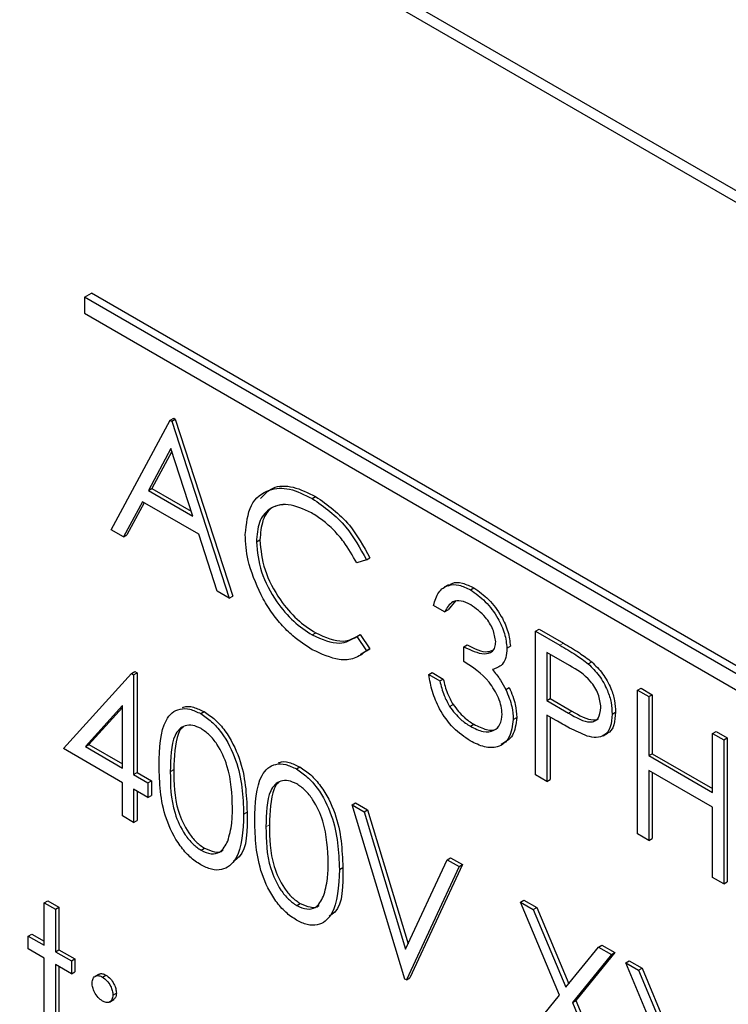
# Paper-space layout 'Blatt2' of a CAD drawing. Header units: millimetres. Extents: x 5 to 418, y 2 to 292.
# Tile 30 of 87: x 142.21 to 143.66, y 160.91 to 162.92. Entities that reach past the tile are written whole.
import ezdxf

# ---------------------------------------------------------------- set-up
doc = ezdxf.new("R2010")
doc.units = ezdxf.units.MM

psp = doc.layouts.new('Blatt2')

# ---------------------------------------------------------------- linework, layer by layer
at = {"color": 7, "linetype": 'Continuous', "lineweight": 25}
for p, q in [((148.0351, 160.0541), (140.8933, 164.177)), ((148.0148, 160.0424), (140.9438, 164.1244)), ((142.3438, 162.3527), (142.358, 162.3609)), ((146.7279, 159.8218), (142.3438, 162.3527)), ((142.3438, 162.3527), (142.3438, 162.32)), ((146.742, 159.83), (142.358, 162.3609)), ((142.3438, 162.32), (146.7279, 159.7892)), ((142.3986, 161.877), (142.5194, 162.1013)), ((142.5194, 162.1013), (142.5265, 162.1053)), ((142.5194, 162.1013), (142.5226, 162.0994)), ((142.5226, 162.0994), (142.5297, 162.1035)), ((142.5226, 162.0994), (142.6401, 161.7376)), ((142.5265, 162.1053), (142.5297, 162.1035)), ((142.5297, 162.1035), (142.6472, 161.7417)), ((142.5208, 162.0432), (142.4747, 161.9575)), ((142.5226, 162.0375), (142.4817, 161.9616)), ((142.5656, 161.905), (142.5208, 162.0432)), ((142.4747, 161.9575), (142.4817, 161.9616)), ((142.4747, 161.9575), (142.5656, 161.905)), ((142.4817, 161.9616), (142.5624, 161.915)), ((142.4623, 161.9345), (142.4236, 161.8626)), ((142.466, 161.9324), (142.4306, 161.8667)), ((142.5777, 161.8679), (142.4623, 161.9345)), ((142.8097, 161.9412), (142.8168, 161.9453)), ((142.4236, 161.8626), (142.3986, 161.877)), ((142.4236, 161.8626), (142.4306, 161.8667)), ((142.6153, 161.7519), (142.5777, 161.8679)), ((142.6956, 161.8523), (142.7027, 161.8563)), ((142.9208, 161.8156), (142.9008, 161.8095)), ((142.9208, 161.8156), (142.9279, 161.8197)), ((142.6401, 161.7376), (142.6153, 161.7519)), ((143.0885, 161.7647), (143.0797, 161.7596)), ((143.1336, 161.7542), (143.1407, 161.7583)), ((142.6401, 161.7376), (142.6472, 161.7417)), ((143.1037, 161.7325), (143.0878, 161.7135)), ((143.0807, 161.7094), (143.0579, 161.7226)), ((143.0807, 161.7094), (143.0878, 161.7135)), ((143.2667, 161.6698), (143.2738, 161.6739)), ((143.2667, 161.6698), (143.3167, 161.641)), ((143.2667, 161.3759), (143.2667, 161.6698)), ((143.2738, 161.6739), (143.3237, 161.6451)), ((142.8099, 161.6622), (142.817, 161.6663)), ((142.9008, 161.6587), (142.9079, 161.6628)), ((142.9008, 161.6587), (142.9208, 161.6297)), ((142.9079, 161.6628), (142.9279, 161.6338)), ((142.9279, 161.6338), (142.9077, 161.6216)), ((142.9208, 161.6297), (142.9279, 161.6338)), ((143.1199, 161.6378), (143.1269, 161.6419)), ((143.1199, 161.6076), (143.1199, 161.6378)), ((143.208, 161.6349), (143.2151, 161.639)), ((143.3361, 161.5996), (143.2896, 161.6265)), ((143.2896, 161.6265), (143.2896, 161.5285)), ((143.2967, 161.6224), (143.2967, 161.5326)), ((143.3746, 161.6031), (143.3817, 161.6072)), ((142.4397, 161.5832), (142.4467, 161.5873)), ((142.4467, 161.5873), (142.4514, 161.5846)), ((142.3007, 161.4298), (142.4397, 161.5832)), ((142.4397, 161.5832), (142.4443, 161.5806)), ((142.4443, 161.5806), (142.4514, 161.5846)), ((142.4443, 161.5806), (142.4443, 161.3771)), ((142.4514, 161.5846), (142.4514, 161.3811)), ((143.0481, 161.5812), (143.0551, 161.5853)), ((143.0481, 161.5812), (143.0709, 161.5681)), ((143.0551, 161.5853), (143.078, 161.5721)), ((143.0709, 161.5681), (143.078, 161.5721)), ((143.2059, 161.5506), (143.2129, 161.5547)), ((143.4756, 161.5492), (143.4827, 161.5533)), ((143.4756, 161.5492), (143.4985, 161.5361)), ((143.4756, 161.2553), (143.4756, 161.5492)), ((143.4827, 161.5533), (143.5055, 161.5401)), ((143.2896, 161.5285), (143.2967, 161.5326)), ((143.2896, 161.5285), (143.3342, 161.5021)), ((143.2967, 161.5326), (143.3412, 161.5062)), ((143.4985, 161.5361), (143.5055, 161.5401)), ((143.4985, 161.5361), (143.4985, 161.4155)), ((143.5055, 161.5401), (143.5055, 161.4195)), ((142.4215, 161.5179), (142.3456, 161.434)), ((142.4215, 161.5142), (142.3527, 161.4381)), ((142.4215, 161.3902), (142.4215, 161.5179)), ((143.0909, 161.5159), (143.0979, 161.52)), ((142.5816, 161.5013), (142.5887, 161.5054)), ((143.221, 161.4896), (143.2281, 161.4937)), ((143.3078, 161.4878), (143.2896, 161.4984)), ((143.2896, 161.4984), (143.2896, 161.3627)), ((143.2967, 161.4943), (143.2967, 161.3668)), ((143.4234, 161.5005), (143.4305, 161.5046)), ((143.1334, 161.4755), (143.1405, 161.4795)), ((143.4047, 161.4561), (143.4136, 161.4612)), ((143.629, 161.4607), (143.6361, 161.4648)), ((143.629, 161.3401), (143.629, 161.4607)), ((143.629, 161.4607), (143.6518, 161.4475)), ((143.6361, 161.4648), (143.6589, 161.4516)), ((143.6518, 161.4475), (143.6589, 161.4516)), ((143.6518, 161.4475), (143.6518, 161.1536)), ((143.6589, 161.4516), (143.6589, 161.1576)), ((142.4215, 161.3601), (142.3007, 161.4298)), ((142.3456, 161.434), (142.3527, 161.4381)), ((142.3456, 161.434), (142.4215, 161.3902)), ((142.3527, 161.4381), (142.4215, 161.3984)), ((143.4985, 161.4155), (143.5055, 161.4195)), ((143.4985, 161.4155), (143.629, 161.3401)), ((143.5055, 161.4195), (143.629, 161.3483)), ((142.7775, 161.3882), (142.7845, 161.3923)), ((143.629, 161.31), (143.4985, 161.3853)), ((143.4985, 161.3853), (143.4985, 161.2421)), ((142.4443, 161.3771), (142.4514, 161.3811)), ((142.4443, 161.3771), (142.4737, 161.3601)), ((142.4514, 161.3811), (142.4808, 161.3642)), ((143.2896, 161.3627), (143.2667, 161.3759)), ((143.2896, 161.3627), (143.2967, 161.3668)), ((143.5055, 161.3812), (143.5055, 161.2462)), ((142.4215, 161.2923), (142.4215, 161.3601)), ((142.4737, 161.3299), (142.4443, 161.3469)), ((142.4443, 161.3469), (142.4443, 161.2791)), ((142.4737, 161.3601), (142.4808, 161.3642)), ((142.4737, 161.3601), (142.4737, 161.3299)), ((142.4808, 161.3642), (142.4808, 161.334)), ((142.4514, 161.3428), (142.4514, 161.2831)), ((142.4737, 161.3299), (142.4808, 161.334)), ((142.8914, 161.3149), (142.8985, 161.319)), ((142.8914, 161.3149), (142.9159, 161.3008)), ((142.9991, 160.9588), (142.8914, 161.3149)), ((142.8985, 161.319), (142.923, 161.3049)), ((142.9159, 161.3008), (142.923, 161.3049)), ((142.923, 161.3049), (143.0058, 161.031)), ((143.629, 161.1667), (143.629, 161.31)), ((142.4443, 161.2791), (142.4215, 161.2923)), ((142.6695, 161.2959), (142.6766, 161.3)), ((142.9159, 161.3008), (143.0008, 161.0201)), ((142.4443, 161.2791), (142.4514, 161.2831)), ((143.4985, 161.2421), (143.4756, 161.2553)), ((143.4985, 161.2421), (143.5055, 161.2462)), ((142.5824, 161.222), (142.5895, 161.226)), ((143.0856, 161.2028), (143.0927, 161.2069)), ((143.0927, 161.2069), (143.1172, 161.1928)), ((142.8653, 161.1829), (142.8724, 161.187)), ((143.0008, 161.0201), (143.0856, 161.2028)), ((143.1101, 161.1887), (143.0024, 160.9569)), ((143.1172, 161.1928), (143.0095, 160.961)), ((143.0856, 161.2028), (143.1101, 161.1887)), ((143.1101, 161.1887), (143.1172, 161.1928)), ((143.6518, 161.1536), (143.629, 161.1667)), ((143.6518, 161.1536), (143.6589, 161.1576)), ((142.2616, 161.1145), (142.2686, 161.1186)), ((142.2616, 161.1145), (142.2844, 161.1013)), ((142.2616, 161.0278), (142.2616, 161.1145)), ((142.2686, 161.1186), (142.2915, 161.1054)), ((142.2844, 161.1013), (142.2915, 161.1054)), ((142.2915, 161.1054), (142.2915, 161.0187)), ((142.7782, 161.1089), (142.7853, 161.113)), ((143.2357, 161.1161), (143.2428, 161.1202)), ((143.2357, 161.1161), (143.2621, 161.1009)), ((143.3156, 160.926), (143.2357, 161.1161)), ((143.2428, 161.1202), (143.2692, 161.105)), ((143.2621, 161.1009), (143.2692, 161.105)), ((143.2692, 161.105), (143.3345, 160.9493)), ((142.2844, 161.1013), (142.2844, 161.0146)), ((143.2621, 161.1009), (143.3287, 160.9422)), ((142.2289, 161.0466), (142.236, 161.0507)), ((142.2289, 161.0203), (142.2289, 161.0466)), ((142.2289, 161.0466), (142.2616, 161.0278)), ((142.236, 161.0507), (142.2616, 161.036)), ((143.3287, 160.9422), (143.3954, 161.024)), ((143.3954, 161.024), (143.4025, 161.0281)), ((143.3954, 161.024), (143.4218, 161.0088)), ((143.4025, 161.0281), (143.4288, 161.0128)), ((142.2616, 161.0014), (142.2289, 161.0203)), ((142.2844, 161.0146), (142.2915, 161.0187)), ((142.2844, 161.0146), (142.317, 160.9958)), ((142.2915, 161.0187), (142.3241, 160.9999)), ((143.4218, 161.0088), (143.342, 160.9108)), ((143.4288, 161.0128), (143.349, 160.9149)), ((143.4218, 161.0088), (143.4288, 161.0128)), ((142.2616, 160.813), (142.2616, 161.0014)), ((142.317, 160.9694), (142.2844, 160.9882)), ((142.2844, 160.9882), (142.2844, 160.7998)), ((142.2915, 160.9842), (142.2915, 160.8039)), ((142.317, 160.9958), (142.3241, 160.9999)), ((142.317, 160.9958), (142.317, 160.9694)), ((142.3241, 160.9999), (142.3241, 160.9735)), ((143.4511, 160.9918), (143.4582, 160.9959)), ((143.4511, 160.9918), (143.4775, 160.9766)), ((143.531, 160.8017), (143.4511, 160.9918)), ((143.4582, 160.9959), (143.4846, 160.9807)), ((142.317, 160.9694), (142.3241, 160.9735)), ((142.3738, 160.9689), (142.3649, 160.9638)), ((142.3807, 160.9628), (142.3877, 160.9669)), ((143.4775, 160.9766), (143.4846, 160.9807)), ((143.4775, 160.9766), (143.5441, 160.8179)), ((143.4846, 160.9807), (143.5499, 160.825)), ((143.0024, 160.9569), (142.9991, 160.9588)), ((143.0024, 160.9569), (143.0095, 160.961)), ((142.4019, 160.9261), (142.409, 160.9301)), ((143.2325, 160.8241), (143.3156, 160.926)), ((142.3948, 160.9118), (142.4036, 160.9169)), ((143.342, 160.9108), (143.349, 160.9149)), ((143.342, 160.9108), (143.425, 160.7129)), ((143.349, 160.9149), (143.4321, 160.717))]:
    psp.add_line(p, q, dxfattribs=at)
at = {"color": 7, "linetype": 'Continuous', "lineweight": 18}
for p, q in [((143.3167, 161.641), (143.3237, 161.6451)), ((143.3342, 161.5021), (143.3412, 161.5062)), ((142.5194, 161.3827), (142.5265, 161.3868)), ((142.7152, 161.2697), (142.7223, 161.2738))]:
    psp.add_line(p, q, dxfattribs=at)
at = {"color": 7, "linetype": 'Continuous', "lineweight": 25}
for points, knots in [([(142.6728, 161.8674), (142.6751, 161.8891), (142.6797, 161.9325), (142.7174, 161.9613), (142.7627, 161.9643), (142.7941, 161.9489), (142.8097, 161.9412)], [0, 0, 0, 0, 0.279512, 0.55908, 0.779374, 1, 1, 1, 1]), ([(142.704, 161.9408), (142.7118, 161.9493), (142.7285, 161.9676), (142.7702, 161.9679), (142.8013, 161.9528), (142.8168, 161.9453)], [0, 0, 0, 0, 0.303709, 0.651592, 1, 1, 1, 1]), ([(142.8083, 161.9119), (142.7921, 161.9191), (142.7596, 161.9336), (142.7216, 161.9235), (142.6991, 161.8946), (142.6968, 161.8664), (142.6956, 161.8523)], [0, 0, 0, 0, 0.279856, 0.559519, 0.779686, 1, 1, 1, 1]), ([(142.7533, 161.9287), (142.7445, 161.9276), (142.7247, 161.9253), (142.7064, 161.8982), (142.7039, 161.8703), (142.7027, 161.8563)], [0, 0, 0, 0, 0.2852392, 0.6424997, 1, 1, 1, 1]), ([(142.8097, 161.9412), (142.8342, 161.924), (142.8779, 161.8932), (142.9077, 161.8393), (142.9208, 161.8156)], [0, 0, 0, 0, 0.559517, 1, 1, 1, 1]), ([(142.8168, 161.9453), (142.8412, 161.928), (142.8849, 161.8972), (142.9147, 161.8434), (142.9279, 161.8197)], [0, 0, 0, 0, 0.559517, 1, 1, 1, 1]), ([(142.9008, 161.8095), (142.8925, 161.8243), (142.8788, 161.8487), (142.8539, 161.877), (142.8315, 161.8973), (142.816, 161.907), (142.8083, 161.9119)], [0, 0, 0, 0, 0.339327, 0.559466, 0.779727, 1, 1, 1, 1]), ([(142.705, 161.744), (142.6945, 161.7679), (142.6757, 161.8106), (142.6737, 161.8501), (142.6728, 161.8674)], [0, 0, 0, 0, 0.559029, 1, 1, 1, 1]), ([(142.6956, 161.8523), (142.6976, 161.8321), (142.7014, 161.7919), (142.7333, 161.7325), (142.7712, 161.6877), (142.797, 161.6707), (142.8099, 161.6622)], [0, 0, 0, 0, 0.279434, 0.558921, 0.779283, 1, 1, 1, 1]), ([(142.7027, 161.8563), (142.7046, 161.8362), (142.7085, 161.7959), (142.7404, 161.7365), (142.7782, 161.6918), (142.804, 161.6748), (142.817, 161.6663)], [0, 0, 0, 0, 0.279434, 0.558921, 0.779283, 1, 1, 1, 1]), ([(143.0887, 161.7625), (143.091, 161.7644), (143.0982, 161.7707), (143.117, 161.7696), (143.1328, 161.762), (143.1407, 161.7583)], [0, 0, 0, 0, 0.184623, 0.592139, 1, 1, 1, 1]), ([(143.0579, 161.7226), (143.0608, 161.7322), (143.0667, 161.7514), (143.0861, 161.7651), (143.1096, 161.7659), (143.1256, 161.7581), (143.1336, 161.7542)], [0, 0, 0, 0, 0.280288, 0.55968, 0.779747, 1, 1, 1, 1]), ([(143.1336, 161.7542), (143.144, 161.747), (143.1646, 161.7325), (143.1892, 161.6994), (143.2049, 161.6647), (143.207, 161.6448), (143.208, 161.6349)], [0, 0, 0, 0, 0.280085, 0.559868, 0.780099, 1, 1, 1, 1]), ([(143.1407, 161.7583), (143.151, 161.7511), (143.1716, 161.7366), (143.1963, 161.7035), (143.2119, 161.6688), (143.214, 161.6489), (143.2151, 161.639)], [0, 0, 0, 0, 0.280085, 0.559868, 0.780099, 1, 1, 1, 1]), ([(142.81, 161.632), (142.7966, 161.6406), (142.7746, 161.6547), (142.7456, 161.6836), (142.7231, 161.712), (142.7111, 161.7333), (142.705, 161.744)], [0, 0, 0, 0, 0.339838, 0.559927, 0.779959, 1, 1, 1, 1]), ([(143.134, 161.7239), (143.1273, 161.7271), (143.1141, 161.7335), (143.0931, 161.731), (143.0854, 161.7176), (143.0807, 161.7094)], [0, 0, 0, 0, 0.280636, 0.560364, 1, 1, 1, 1]), ([(143.1851, 161.6482), (143.1839, 161.6566), (143.1813, 161.6736), (143.1618, 161.7039), (143.1445, 161.7163), (143.134, 161.7239)], [0, 0, 0, 0, 0.278859, 0.560074, 1, 1, 1, 1]), ([(142.8099, 161.6622), (142.8296, 161.6536), (142.8648, 161.6383), (142.8898, 161.6525), (142.9008, 161.6587)], [0, 0, 0, 0, 0.5587722, 1, 1, 1, 1]), ([(142.817, 161.6663), (142.8366, 161.6577), (142.8719, 161.6423), (142.8969, 161.6565), (142.9079, 161.6628)], [0, 0, 0, 0, 0.5587722, 1, 1, 1, 1]), ([(143.1199, 161.6378), (143.1343, 161.631), (143.1558, 161.6209), (143.1769, 161.6259), (143.1841, 161.6364), (143.1848, 161.6443), (143.1851, 161.6482)], [0, 0, 0, 0, 0.499418, 0.749016, 0.874544, 1, 1, 1, 1]), ([(142.9208, 161.6297), (142.913, 161.6238), (142.8973, 161.6121), (142.8595, 161.609), (142.8288, 161.6233), (142.81, 161.632)], [0, 0, 0, 0, 0.28041, 0.560795, 1, 1, 1, 1]), ([(143.1269, 161.6419), (143.1418, 161.6343), (143.1623, 161.6239), (143.1774, 161.6303), (143.1816, 161.6321)], [0, 0, 0, 0, 0.720586, 1, 1, 1, 1]), ([(143.208, 161.6349), (143.2076, 161.6283), (143.2068, 161.6152), (143.1976, 161.598), (143.1856, 161.594), (143.1783, 161.5916)], [0, 0, 0, 0, 0.280508, 0.560792, 1, 1, 1, 1]), ([(143.3167, 161.641), (143.3275, 161.6348), (143.347, 161.6236), (143.3662, 161.6094), (143.3746, 161.6031)], [0, 0, 0, 0, 0.560314, 1, 1, 1, 1]), ([(143.3237, 161.6451), (143.3346, 161.6388), (143.354, 161.6277), (143.3733, 161.6135), (143.3817, 161.6072)], [0, 0, 0, 0, 0.560314, 1, 1, 1, 1]), ([(143.1982, 161.5002), (143.1978, 161.5056), (143.1971, 161.5163), (143.1892, 161.5394), (143.1655, 161.5784), (143.1381, 161.5959), (143.1199, 161.6076)], [0, 0, 0, 0, 0.125587, 0.251191, 0.500605, 1, 1, 1, 1]), ([(143.3817, 161.6072), (143.3894, 161.5995), (143.4049, 161.5841), (143.4209, 161.555), (143.4293, 161.5276), (143.4301, 161.5123), (143.4305, 161.5046)], [0, 0, 0, 0, 0.279705, 0.559381, 0.779509, 1, 1, 1, 1]), ([(143.1783, 161.5916), (143.1842, 161.5846), (143.1948, 161.5721), (143.2025, 161.5572), (143.2059, 161.5506)], [0, 0, 0, 0, 0.559795, 1, 1, 1, 1]), ([(143.4005, 161.5136), (143.3994, 161.5227), (143.3977, 161.5364), (143.3883, 161.5551), (143.3703, 161.5803), (143.3513, 161.5911), (143.3361, 161.5996)], [0, 0, 0, 0, 0.248969, 0.374729, 0.500383, 1, 1, 1, 1]), ([(143.3746, 161.6031), (143.3824, 161.5954), (143.3978, 161.5801), (143.4138, 161.5509), (143.4223, 161.5235), (143.423, 161.5082), (143.4234, 161.5005)], [0, 0, 0, 0, 0.279705, 0.559381, 0.779509, 1, 1, 1, 1]), ([(143.133, 161.4456), (143.1213, 161.4535), (143.098, 161.4693), (143.0704, 161.5078), (143.0544, 161.5467), (143.0502, 161.5697), (143.0481, 161.5812)], [0, 0, 0, 0, 0.279886, 0.558979, 0.779263, 1, 1, 1, 1]), ([(143.0709, 161.5681), (143.0733, 161.5582), (143.0774, 161.5405), (143.0868, 161.5234), (143.0909, 161.5159)], [0, 0, 0, 0, 0.5606944, 1, 1, 1, 1]), ([(143.078, 161.5721), (143.0803, 161.5622), (143.0845, 161.5446), (143.0938, 161.5275), (143.0979, 161.52)], [0, 0, 0, 0, 0.5606944, 1, 1, 1, 1]), ([(143.2059, 161.5506), (143.2107, 161.5388), (143.2195, 161.5176), (143.2206, 161.4982), (143.221, 161.4896)], [0, 0, 0, 0, 0.559419, 1, 1, 1, 1]), ([(143.2129, 161.5547), (143.2178, 161.5428), (143.2265, 161.5217), (143.2276, 161.5022), (143.2281, 161.4937)], [0, 0, 0, 0, 0.559419, 1, 1, 1, 1]), ([(142.4965, 161.3958), (142.4975, 161.4303), (142.4988, 161.4735), (142.5225, 161.504), (142.539, 161.512), (142.5593, 161.5121), (142.5742, 161.5049), (142.5816, 161.5013)], [0, 0, 0, 0, 0.498702, 0.624177, 0.749467, 0.874745, 1, 1, 1, 1]), ([(142.5447, 161.5138), (142.5454, 161.5141), (142.5514, 161.5172), (142.5666, 161.5157), (142.5814, 161.5088), (142.5887, 161.5054)], [0, 0, 0, 0, 0.0579693, 0.5290281, 1, 1, 1, 1]), ([(143.0909, 161.5159), (143.0982, 161.5064), (143.1113, 161.4894), (143.1266, 161.4797), (143.1334, 161.4755)], [0, 0, 0, 0, 0.558748, 1, 1, 1, 1]), ([(143.0979, 161.52), (143.1052, 161.5105), (143.1183, 161.4935), (143.1337, 161.4838), (143.1405, 161.4795)], [0, 0, 0, 0, 0.558748, 1, 1, 1, 1]), ([(143.3342, 161.5021), (143.3497, 161.4931), (143.3691, 161.4818), (143.3879, 161.4857), (143.3977, 161.4935), (143.3994, 161.5056), (143.4005, 161.5136)], [0, 0, 0, 0, 0.499721, 0.62535, 0.751083, 1, 1, 1, 1]), ([(143.3412, 161.5062), (143.3564, 161.4977), (143.3754, 161.487), (143.3925, 161.4886), (143.3951, 161.4908), (143.3953, 161.491)], [0, 0, 0, 0, 0.782951, 0.979784, 1, 1, 1, 1]), ([(142.5816, 161.5013), (142.5891, 161.4963), (142.6041, 161.4862), (142.6314, 161.4551), (142.6658, 161.3862), (142.668, 161.3321), (142.6695, 161.2959)], [0, 0, 0, 0, 0.1256, 0.251197, 0.500581, 1, 1, 1, 1]), ([(142.5887, 161.5054), (142.5962, 161.5003), (142.6112, 161.4903), (142.6385, 161.4592), (142.6729, 161.3903), (142.6751, 161.3361), (142.6766, 161.3)], [0, 0, 0, 0, 0.1256, 0.251197, 0.500581, 1, 1, 1, 1]), ([(143.221, 161.4896), (143.2192, 161.4762), (143.2156, 161.4494), (143.1917, 161.4315), (143.1626, 161.4311), (143.1428, 161.4407), (143.133, 161.4456)], [0, 0, 0, 0, 0.279304, 0.5588383, 0.779277, 1, 1, 1, 1]), ([(143.1334, 161.4755), (143.1422, 161.471), (143.1598, 161.4622), (143.1812, 161.4652), (143.1956, 161.4778), (143.1974, 161.4927), (143.1982, 161.5002)], [0, 0, 0, 0, 0.280599, 0.560151, 0.780303, 1, 1, 1, 1]), ([(143.2281, 161.4937), (143.2264, 161.48), (143.2232, 161.4531), (143.2052, 161.4433), (143.1964, 161.4385)], [0, 0, 0, 0, 0.510172, 1, 1, 1, 1]), ([(143.3726, 161.4553), (143.3606, 161.4605), (143.339, 161.4698), (143.3173, 161.4823), (143.3078, 161.4878)], [0, 0, 0, 0, 0.559694, 1, 1, 1, 1]), ([(143.4234, 161.5005), (143.4228, 161.4912), (143.4216, 161.4725), (143.4088, 161.4563), (143.3915, 161.4511), (143.3789, 161.4539), (143.3726, 161.4553)], [0, 0, 0, 0, 0.280099, 0.559324, 0.779458, 1, 1, 1, 1]), ([(143.4305, 161.5046), (143.4297, 161.4955), (143.4283, 161.4773), (143.42, 161.463), (143.4129, 161.4611), (143.4126, 161.461)], [0, 0, 0, 0, 0.486653, 0.971789, 1, 1, 1, 1]), ([(142.5824, 161.4707), (142.5766, 161.4734), (142.5649, 161.4788), (142.5494, 161.4774), (142.5371, 161.4701), (142.5202, 161.444), (142.5198, 161.4099), (142.5194, 161.3827)], [0, 0, 0, 0, 0.125139, 0.250418, 0.375519, 0.500847, 1, 1, 1, 1]), ([(142.5451, 161.4734), (142.545, 161.4733), (142.5408, 161.4708), (142.5284, 161.4463), (142.5273, 161.4132), (142.5265, 161.3868)], [0, 0, 0, 0, 0.004517, 0.204302, 1, 1, 1, 1]), ([(142.6467, 161.3092), (142.6457, 161.3371), (142.6443, 161.3788), (142.6205, 161.4329), (142.5999, 161.4585), (142.5882, 161.4666), (142.5824, 161.4707)], [0, 0, 0, 0, 0.500072, 0.749021, 0.874598, 1, 1, 1, 1]), ([(143.1405, 161.4795), (143.1491, 161.4754), (143.1664, 161.467), (143.184, 161.4667), (143.1894, 161.4722), (143.1897, 161.4725)], [0, 0, 0, 0, 0.486345, 0.970875, 1, 1, 1, 1]), ([(142.5816, 161.1923), (142.5742, 161.1972), (142.5594, 161.2072), (142.5323, 161.2382), (142.4989, 161.3069), (142.4975, 161.3602), (142.4965, 161.3958)], [0, 0, 0, 0, 0.125551, 0.25109, 0.50025, 1, 1, 1, 1]), ([(142.5265, 161.3868), (142.5266, 161.3592), (142.5269, 161.3179), (142.5514, 161.2637), (142.572, 161.2383), (142.5837, 161.2301), (142.5895, 161.226)], [0, 0, 0, 0, 0.500291, 0.749086, 0.874606, 1, 1, 1, 1]), ([(142.6923, 161.2827), (142.6933, 161.3173), (142.6946, 161.3605), (142.7183, 161.391), (142.7348, 161.399), (142.7551, 161.399), (142.77, 161.3918), (142.7775, 161.3882)], [0, 0, 0, 0, 0.498702, 0.624177, 0.749467, 0.874745, 1, 1, 1, 1]), ([(142.7405, 161.4007), (142.7412, 161.4011), (142.7472, 161.4042), (142.7624, 161.4027), (142.7772, 161.3958), (142.7845, 161.3923)], [0, 0, 0, 0, 0.057969, 0.529028, 1, 1, 1, 1]), ([(142.7775, 161.3882), (142.785, 161.3832), (142.7999, 161.3732), (142.8272, 161.3421), (142.8617, 161.2732), (142.8639, 161.219), (142.8653, 161.1829)], [0, 0, 0, 0, 0.1256, 0.251197, 0.500581, 1, 1, 1, 1]), ([(142.7845, 161.3923), (142.792, 161.3873), (142.807, 161.3773), (142.8343, 161.3462), (142.8687, 161.2773), (142.8709, 161.2231), (142.8724, 161.187)], [0, 0, 0, 0, 0.1256, 0.251197, 0.500581, 1, 1, 1, 1]), ([(142.5194, 161.3827), (142.5196, 161.3551), (142.5198, 161.3138), (142.5443, 161.2596), (142.5649, 161.2342), (142.5766, 161.226), (142.5824, 161.222)], [0, 0, 0, 0, 0.500291, 0.749086, 0.874606, 1, 1, 1, 1]), ([(142.7782, 161.3577), (142.7724, 161.3603), (142.7607, 161.3657), (142.7452, 161.3643), (142.7329, 161.357), (142.716, 161.3309), (142.7156, 161.2969), (142.7152, 161.2697)], [0, 0, 0, 0, 0.125139, 0.250418, 0.375519, 0.500847, 1, 1, 1, 1]), ([(142.7409, 161.3603), (142.7408, 161.3603), (142.7366, 161.3578), (142.7242, 161.3333), (142.7231, 161.3002), (142.7223, 161.2738)], [0, 0, 0, 0, 0.004517, 0.204302, 1, 1, 1, 1]), ([(142.8425, 161.1962), (142.8415, 161.224), (142.8401, 161.2657), (142.8163, 161.3199), (142.7957, 161.3454), (142.784, 161.3536), (142.7782, 161.3577)], [0, 0, 0, 0, 0.500072, 0.749021, 0.874598, 1, 1, 1, 1]), ([(142.637, 161.2409), (142.6403, 161.2526), (142.6461, 161.2734), (142.6465, 161.2983), (142.6467, 161.3092)], [0, 0, 0, 0, 0.559599, 1, 1, 1, 1]), ([(142.6695, 161.2959), (142.6681, 161.2615), (142.6659, 161.2098), (142.6313, 161.1811), (142.6041, 161.1814), (142.5891, 161.1886), (142.5816, 161.1923)], [0, 0, 0, 0, 0.499407, 0.748743, 0.874372, 1, 1, 1, 1]), ([(142.6766, 161.3), (142.6769, 161.263), (142.6773, 161.2188), (142.6528, 161.2027), (142.6489, 161.2001)], [0, 0, 0, 0, 0.83825, 1, 1, 1, 1]), ([(142.7775, 161.0792), (142.77, 161.0842), (142.7552, 161.0942), (142.7281, 161.1252), (142.6947, 161.1939), (142.6933, 161.2472), (142.6923, 161.2827)], [0, 0, 0, 0, 0.125551, 0.25109, 0.50025, 1, 1, 1, 1]), ([(142.7152, 161.2697), (142.7154, 161.2421), (142.7157, 161.2008), (142.7401, 161.1465), (142.7608, 161.1212), (142.7724, 161.113), (142.7782, 161.1089)], [0, 0, 0, 0, 0.500291, 0.749086, 0.874606, 1, 1, 1, 1]), ([(142.7223, 161.2738), (142.7225, 161.2462), (142.7227, 161.2049), (142.7472, 161.1506), (142.7678, 161.1253), (142.7795, 161.1171), (142.7853, 161.113)], [0, 0, 0, 0, 0.500291, 0.749086, 0.874606, 1, 1, 1, 1]), ([(142.5824, 161.222), (142.5894, 161.219), (142.6033, 161.2129), (142.6248, 161.2173), (142.6324, 161.232), (142.637, 161.2409)], [0, 0, 0, 0, 0.280257, 0.560781, 1, 1, 1, 1]), ([(142.5895, 161.226), (142.5963, 161.2233), (142.6098, 161.2178), (142.6238, 161.2177), (142.6274, 161.2227), (142.6276, 161.2229)], [0, 0, 0, 0, 0.492383, 0.985234, 1, 1, 1, 1]), ([(142.8328, 161.1279), (142.8361, 161.1395), (142.8419, 161.1604), (142.8423, 161.1853), (142.8425, 161.1962)], [0, 0, 0, 0, 0.559599, 1, 1, 1, 1]), ([(142.8724, 161.187), (142.8727, 161.1499), (142.8731, 161.1057), (142.8486, 161.0897), (142.8447, 161.0871)], [0, 0, 0, 0, 0.8382498, 1, 1, 1, 1]), ([(142.8653, 161.1829), (142.8639, 161.1484), (142.8618, 161.0968), (142.8272, 161.068), (142.7999, 161.0683), (142.7849, 161.0756), (142.7775, 161.0792)], [0, 0, 0, 0, 0.499407, 0.748743, 0.874372, 1, 1, 1, 1]), ([(142.7782, 161.1089), (142.7852, 161.1059), (142.7991, 161.0999), (142.8206, 161.1043), (142.8282, 161.1189), (142.8328, 161.1279)], [0, 0, 0, 0, 0.280257, 0.560781, 1, 1, 1, 1]), ([(142.7853, 161.113), (142.7921, 161.1102), (142.8057, 161.1047), (142.8196, 161.1047), (142.8233, 161.1097), (142.8234, 161.1098)], [0, 0, 0, 0, 0.492383, 0.985234, 1, 1, 1, 1]), ([(142.3595, 160.9506), (142.3599, 160.9539), (142.3606, 160.9607), (142.3664, 160.9653), (142.3733, 160.9663), (142.3782, 160.964), (142.3807, 160.9628)], [0, 0, 0, 0, 0.279585, 0.559454, 0.779697, 1, 1, 1, 1]), ([(142.3731, 160.968), (142.3735, 160.9684), (142.3753, 160.9702), (142.3805, 160.9702), (142.3853, 160.968), (142.3877, 160.9669)], [0, 0, 0, 0, 0.111363, 0.55562, 1, 1, 1, 1]), ([(142.3807, 160.9628), (142.3838, 160.9606), (142.3901, 160.9561), (142.397, 160.9454), (142.4013, 160.9349), (142.4017, 160.929), (142.4019, 160.9261)], [0, 0, 0, 0, 0.2796016, 0.559212, 0.7794752, 1, 1, 1, 1]), ([(142.3877, 160.9669), (142.3909, 160.9647), (142.3972, 160.9602), (142.404, 160.9495), (142.4084, 160.939), (142.4088, 160.9331), (142.409, 160.9301)], [0, 0, 0, 0, 0.2796016, 0.559212, 0.7794752, 1, 1, 1, 1]), ([(142.3807, 160.9138), (142.3775, 160.916), (142.3713, 160.9205), (142.3644, 160.9312), (142.3601, 160.9417), (142.3597, 160.9476), (142.3595, 160.9506)], [0, 0, 0, 0, 0.279647, 0.559299, 0.779615, 1, 1, 1, 1]), ([(142.4019, 160.9261), (142.4015, 160.9226), (142.4008, 160.9158), (142.395, 160.9112), (142.3881, 160.9103), (142.3831, 160.9126), (142.3807, 160.9138)], [0, 0, 0, 0, 0.279517, 0.559326, 0.779544, 1, 1, 1, 1]), ([(142.409, 160.9301), (142.4087, 160.9266), (142.4082, 160.9203), (142.4042, 160.9178), (142.4025, 160.9167)], [0, 0, 0, 0, 0.556603, 1, 1, 1, 1])]:
    psp.add_open_spline(points, degree=3, knots=knots, dxfattribs=at)

doc.saveas('drawing.dxf')
